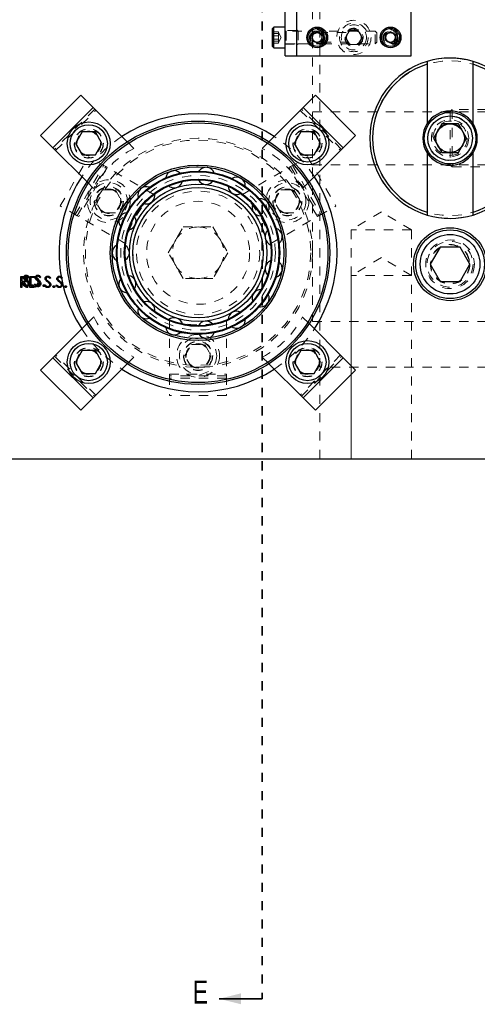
# Model space of a CAD drawing. Header units: inches. Extents: x 1802 to 2468, y -253 to -72.
# Tile 43 of 256: x 1822 to 1827, y -162 to -152. Entities that reach past the tile are written whole.
import ezdxf

# ---------------------------------------------------------------- set-up
doc = ezdxf.new("R2010")
doc.units = ezdxf.units.IN
doc.header["$LTSCALE"] = 0.5
doc.header["$MEASUREMENT"] = 0
doc.linetypes.add('HIDDEN', pattern=[0.225, 0.15, -0.075])
doc.linetypes.add('PHANTOM', pattern=[0.25, 0.125, -0.025, 0.025, -0.025, 0.025, -0.025])
for name, color, linetype in [('DIE-M-S3', 8, 'Continuous'), ('DSS-M-S', 53, 'Continuous'), ('DST-M-S', 53, 'Continuous'), ('MFT-M-S', 8, 'Continuous'), ('SID-M-P', 202, 'PHANTOM'), ('SVD-M-S', 8, 'Continuous'), ('SVF-M-S', 8, 'Continuous')]:
    doc.layers.add(name, color=color, linetype=linetype)
doc.styles.add('SLDTEXTSTYLE0', font='TXT', dxfattribs={"width": 0.595745})

msp = doc.modelspace()

# ---------------------------------------------------------------- linework, layer by layer
at = {"layer": 'DIE-M-S3', "linetype": 'Continuous', "lineweight": 25}
for p, q in [((1826.35987, -152.18534), (1826.35987, -152.2167)), ((1826.35987, -152.2167), (1826.35987, -152.86371)), ((1826.85987, -152.2167), (1826.85987, -152.18534)), ((1826.85987, -152.86371), (1826.85987, -152.2167)), ((1826.35987, -153.18402), (1826.35987, -153.83104)), ((1826.85987, -153.83104), (1826.85987, -153.18402)), ((1826.35987, -153.83104), (1826.35987, -153.86239)), ((1826.85987, -153.86239), (1826.85987, -153.83104))]:
    msp.add_line(p, q, dxfattribs=at)
at = {"layer": 'DIE-M-S3', "linetype": 'HIDDEN', "lineweight": 18}
msp.add_circle((1826.60987, -153.02387), 0.203, dxfattribs=at)
at = {"layer": 'DIE-M-S3', "linetype": 'Continuous', "lineweight": 25}
for radius, start, end in [(0.875, 73.39845, 106.60155), (0.875, 106.60155, 253.39845), (0.845, 107.208993, 252.791007), (0.875, 286.60155, 73.39845), (0.845, 287.208993, 72.791007), (0.2969, 32.64443, 147.35557), (0.2969, 147.35557, 212.64443), (0.2969, 327.35557, 32.64443), (0.2969, 212.64443, 327.35557), (0.875, 253.39845, 286.60155)]:
    msp.add_arc((1826.60987, -153.02387), radius, start, end, dxfattribs=at)
at = {"layer": 'DSS-M-S', "linetype": 'HIDDEN', "lineweight": 18}
for p, q in [((1825.10987, -138.02387), (1825.10987, -151.90691)), ((1825.18987, -138.02387), (1825.18987, -155.02387)), ((1825.10987, -151.94183), (1825.10987, -155.02387)), ((1822.73168, -152.70727), (1822.29327, -153.14568)), ((1822.30565, -153.15805), (1822.74405, -152.71965)), ((1824.97568, -152.71965), (1825.41409, -153.15805)), ((1825.42646, -153.14568), (1824.98806, -152.70727)), ((1827.60987, -152.73482), (1825.10987, -152.73482)), ((1823.15927, -153.13487), (1823.08652, -153.06212)), ((1824.63321, -153.06212), (1824.56046, -153.13487)), ((1825.10987, -153.31292), (1827.60987, -153.31292)), ((1822.64812, -153.50052), (1822.72087, -153.57327)), ((1824.99887, -153.57327), (1825.07162, -153.50052)), ((1825.85987, -153.82673), (1825.53177, -154.02387)), ((1826.18797, -154.02387), (1825.85987, -153.82673)), ((1826.18797, -154.02387), (1825.53177, -154.02387)), ((1825.53177, -154.02387), (1825.53177, -156.52387)), ((1826.18797, -156.52387), (1826.18797, -154.02387)), ((1823.0837, -154.71065), (1823.08906, -154.7108)), ((1822.72087, -154.97446), (1822.64812, -155.04721)), ((1825.07162, -155.04721), (1824.99887, -154.97446)), ((1827.60987, -155.02387), (1825.10987, -155.02387)), ((1825.18987, -155.52387), (1825.18987, -155.02387)), ((1822.74405, -155.82809), (1822.30565, -155.38968)), ((1825.41409, -155.38968), (1824.97568, -155.82809)), ((1822.29327, -155.40206), (1822.73168, -155.84046)), ((1823.08652, -155.48562), (1823.15927, -155.41287)), ((1824.56046, -155.41287), (1824.63321, -155.48562)), ((1824.98806, -155.84046), (1825.42646, -155.40206)), ((1827.60987, -155.52387), (1825.18987, -155.52387)), ((1825.18987, -156.52387), (1825.18987, -155.52387))]:
    msp.add_line(p, q, dxfattribs=at)
at = {"layer": 'DSS-M-S', "linetype": 'Continuous', "lineweight": 25}
for p, q in [((1822.57965, -152.55525), (1822.14125, -152.99365)), ((1822.71329, -152.68889), (1822.57965, -152.55525)), ((1825.14009, -152.55525), (1825.00644, -152.68889)), ((1825.57849, -152.99365), (1825.14009, -152.55525)), ((1822.71329, -152.68889), (1822.27489, -153.12729)), ((1823.08652, -153.06212), (1822.71329, -152.68889)), ((1825.00644, -152.68889), (1824.63321, -153.06212)), ((1825.44485, -153.12729), (1825.00644, -152.68889)), ((1822.14125, -152.99365), (1822.27489, -153.12729)), ((1822.59446, -152.95563), (1822.52229, -153.08063)), ((1822.73879, -152.95563), (1822.59446, -152.95563)), ((1822.81096, -153.08063), (1822.73879, -152.95563)), ((1824.98094, -152.95563), (1824.90877, -153.08063)), ((1825.12528, -152.95563), (1824.98094, -152.95563)), ((1825.19745, -153.08063), (1825.12528, -152.95563)), ((1825.44485, -153.12729), (1825.57849, -152.99365)), ((1822.27489, -153.12729), (1822.64812, -153.50052)), ((1822.52229, -153.08063), (1822.59446, -153.20563)), ((1822.73879, -153.20563), (1822.81096, -153.08063)), ((1824.90877, -153.08063), (1824.98094, -153.20563)), ((1825.07162, -153.50052), (1825.44485, -153.12729)), ((1825.12528, -153.20563), (1825.19745, -153.08063)), ((1822.59446, -153.20563), (1822.73879, -153.20563)), ((1824.98094, -153.20563), (1825.12528, -153.20563)), ((1821.94688, -154.61831), (1821.95702, -154.61223)), ((1822.01611, -154.5387), (1822.00638, -154.54608)), ((1822.07457, -154.61831), (1822.08472, -154.61223)), ((1822.1438, -154.5387), (1822.13407, -154.54608)), ((1822.64812, -155.04721), (1822.27489, -155.42044)), ((1825.44485, -155.42044), (1825.07162, -155.04721)), ((1822.59446, -155.34211), (1822.52229, -155.46711)), ((1822.73879, -155.34211), (1822.59446, -155.34211)), ((1822.81096, -155.46711), (1822.73879, -155.34211)), ((1824.98094, -155.34211), (1824.90877, -155.46711)), ((1825.12528, -155.34211), (1824.98094, -155.34211)), ((1825.19745, -155.46711), (1825.12528, -155.34211)), ((1822.27489, -155.42044), (1822.14125, -155.55409)), ((1822.27489, -155.42044), (1822.71329, -155.85885)), ((1822.52229, -155.46711), (1822.59446, -155.59211)), ((1822.71329, -155.85885), (1823.08652, -155.48562)), ((1822.73879, -155.59211), (1822.81096, -155.46711)), ((1824.63321, -155.48562), (1825.00644, -155.85885)), ((1824.90877, -155.46711), (1824.98094, -155.59211)), ((1825.00644, -155.85885), (1825.44485, -155.42044)), ((1825.12528, -155.59211), (1825.19745, -155.46711)), ((1825.57849, -155.55409), (1825.44485, -155.42044)), ((1822.14125, -155.55409), (1822.57965, -155.99249)), ((1822.59446, -155.59211), (1822.73879, -155.59211)), ((1824.98094, -155.59211), (1825.12528, -155.59211)), ((1825.14009, -155.99249), (1825.57849, -155.55409)), ((1822.57965, -155.99249), (1822.71329, -155.85885)), ((1825.00644, -155.85885), (1825.14009, -155.99249)), ((1810.10987, -156.52387), (1827.60987, -156.52387))]:
    msp.add_line(p, q, dxfattribs=at)
at = {"layer": 'DSS-M-S', "linetype": 'HIDDEN', "lineweight": 18}
for centre, radius in [((1825.55987, -151.92387), 0.0795), ((1826.60987, -153.02387), 0.15625), ((1822.66663, -153.08063), 0.1595), ((1822.66663, -153.08063), 0.15625), ((1822.66663, -153.08063), 0.13297), ((1822.66663, -153.08063), 0.1327), ((1822.66663, -153.08063), 0.13218), ((1822.66663, -153.08063), 0.1285), ((1823.85987, -154.27387), 1.25), ((1825.05311, -153.08063), 0.1595), ((1825.05311, -153.08063), 0.15625), ((1825.05311, -153.08063), 0.13297), ((1825.05311, -153.08063), 0.1327), ((1825.05311, -153.08063), 0.13218), ((1825.05311, -153.08063), 0.1285), ((1823.85987, -154.27387), 1.23), ((1823.85987, -154.27387), 0.9575), ((1823.85987, -154.27387), 0.88275), ((1823.85987, -154.27387), 0.80475), ((1826.60987, -154.39887), 0.2655), ((1826.60987, -154.39887), 0.21095), ((1822.66663, -155.46711), 0.1595), ((1822.66663, -155.46711), 0.15625), ((1822.66663, -155.46711), 0.13297), ((1822.66663, -155.46711), 0.1327), ((1822.66663, -155.46711), 0.13218), ((1822.66663, -155.46711), 0.1285), ((1825.05311, -155.46711), 0.1595), ((1825.05311, -155.46711), 0.15625), ((1825.05311, -155.46711), 0.13297), ((1825.05311, -155.46711), 0.1327), ((1825.05311, -155.46711), 0.13218), ((1825.05311, -155.46711), 0.1285)]:
    msp.add_circle(centre, radius, dxfattribs=at)
at = {"layer": 'DSS-M-S', "linetype": 'Continuous', "lineweight": 25}
for centre, radius in [((1823.85987, -154.27387), 1.4375), ((1822.66663, -153.08063), 0.23438), ((1823.85987, -154.27387), 1.4175), ((1822.66663, -153.08063), 0.20312), ((1825.05311, -153.08063), 0.23438), ((1825.05311, -153.08063), 0.20312), ((1823.85987, -154.27387), 0.9575), ((1823.85987, -154.27387), 0.9375), ((1823.85987, -154.27387), 0.89062), ((1823.85987, -154.27387), 0.88275), ((1823.85987, -154.27387), 0.80475), ((1823.85987, -154.27387), 0.79688), ((1826.60987, -154.39887), 0.3985), ((1822.66663, -155.46711), 0.23438), ((1822.66663, -155.46711), 0.20312), ((1825.05311, -155.46711), 0.23438), ((1825.05311, -155.46711), 0.20313)]:
    msp.add_circle(centre, radius, dxfattribs=at)
for centre, radius, start, end in [((1823.85987, -154.27387), 1.5165, 56.795435, 123.204565), ((1823.94806, -153.43474), 0.09375, 21.558851, 146.690525), ((1823.85987, -154.27387), 1.5165, 146.795435, 180), ((1823.59914, -153.47141), 0.09375, 45.544053, 170.694737), ((1824.28174, -153.54316), 0.09375, 357.570897, 122.687837), ((1823.85987, -154.27387), 1.5165, 326.795435, 33.204565), ((1823.29529, -153.64684), 0.09375, 69.526167, 194.700135), ((1823.59914, -153.47141), 0.09375, 230.805435, 270), ((1823.59914, -153.47141), 0.09375, 270, 344.933776), ((1823.94806, -153.43474), 0.09375, 206.817115, 270), ((1823.94806, -153.43474), 0.09375, 270, 320.942923), ((1824.28174, -153.54316), 0.09375, 182.825525, 270), ((1823.29529, -153.64684), 0.09375, 270, 8.926437), ((1824.28174, -153.54316), 0.09375, 270, 296.954217), ((1823.29529, -153.64684), 0.09375, 255.376627, 270), ((1824.54248, -153.77792), 0.09375, 158.830977, 270), ((1824.54248, -153.77792), 0.09375, 333.580532, 98.687012), ((1823.08906, -153.93068), 0.09375, 93.706535, 218.706378), ((1823.08906, -153.93068), 0.09375, 278.793331, 32.920565), ((1824.68518, -154.09844), 0.09375, 134.833789, 248.877234), ((1824.68518, -154.09844), 0.09375, 309.588093, 74.688681), ((1823.01612, -154.27387), 0.09375, 117.685543, 242.713125), ((1823.01612, -154.27387), 0.09375, 302.799758, 56.915818), ((1823.85987, -154.27387), 1.5165, 180, 213.204565), ((1824.68518, -154.44929), 0.09375, 110.834278, 224.885317), ((1824.68518, -154.44929), 0.09375, 285.593922, 50.68904), ((1823.08906, -154.61705), 0.09375, 326.806471, 80.911854), ((1823.08906, -154.61705), 0.09375, 141.667962, 266.720387), ((1824.54248, -154.76981), 0.09375, 86.832764, 200.891783), ((1824.54248, -154.76981), 0.09375, 270, 26.696922), ((1823.29529, -154.9009), 0.09375, 350.813139, 104.908331), ((1823.29529, -154.9009), 0.09375, 165.653451, 270), ((1824.28174, -155.00458), 0.09375, 62.829569, 176.896974), ((1824.54248, -154.76981), 0.09375, 261.608784, 270), ((1823.29529, -154.9009), 0.09375, 270, 290.739792), ((1823.59914, -155.07632), 0.09375, 14.81943, 128.904905), ((1823.94806, -155.113), 0.09375, 38.825016, 152.901234), ((1824.28174, -155.00458), 0.09375, 270, 2.708045), ((1823.59914, -155.07632), 0.09375, 189.641668, 270), ((1823.59914, -155.07632), 0.09375, 270, 314.732632), ((1823.94806, -155.113), 0.09375, 213.632271, 270), ((1823.94806, -155.113), 0.09375, 270, 338.722177), ((1824.28174, -155.00458), 0.09375, 237.624916, 270), ((1823.85987, -154.27387), 1.5165, 236.795435, 303.204565)]:
    msp.add_arc(centre, radius, start, end, dxfattribs=at)
at = {"layer": 'DSS-M-S', "linetype": 'HIDDEN', "lineweight": 18}
for centre, radius, start, end in [((1823.85987, -154.27387), 1.5165, 123.204565, 146.795435), ((1823.85987, -154.27387), 1.5165, 33.204565, 56.795435), ((1823.63536, -154.04936), 1.031, 117.501613, 152.498387), ((1824.08437, -154.04936), 1.031, 27.501613, 62.498387), ((1823.63536, -154.49837), 1.031, 207.501613, 242.498387), ((1824.08437, -154.49837), 1.031, 297.501613, 332.498387), ((1823.85987, -154.27387), 1.5165, 213.204565, 236.795435), ((1823.85987, -154.27387), 1.5165, 303.204565, 326.795435)]:
    msp.add_arc(centre, radius, start, end, dxfattribs=at)
at = {"layer": 'DSS-M-S', "linetype": 'Continuous', "lineweight": 25}
for points, knots in [([(1821.95457, -154.54639), (1821.95509, -154.54213), (1821.95613, -154.53361), (1821.96433, -154.52436), (1821.97413, -154.51924), (1821.9808, -154.51867), (1821.98414, -154.51838)], [0, 0, 0, 0, 0.279552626, 0.558798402, 0.779377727, 1, 1, 1, 1]), ([(1821.98294, -154.53069), (1821.9805, -154.53088), (1821.97563, -154.53125), (1821.96977, -154.53499), (1821.96593, -154.54013), (1821.96554, -154.54397), (1821.96534, -154.54588)], [0, 0, 0, 0, 0.28027427, 0.55993139, 0.77992008, 1, 1, 1, 1]), ([(1822.00638, -154.54608), (1822.00298, -154.54173), (1821.99826, -154.53567), (1821.98938, -154.53118), (1821.98508, -154.53085), (1821.98294, -154.53069)], [0, 0, 0, 0, 0.559818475, 0.779847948, 1, 1, 1, 1]), ([(1821.98414, -154.51838), (1821.98783, -154.51874), (1821.99522, -154.51947), (1822.00679, -154.52653), (1822.01257, -154.53408), (1822.01611, -154.5387)], [0, 0, 0, 0, 0.27974992, 0.55950117, 1, 1, 1, 1]), ([(1822.08226, -154.54639), (1822.08278, -154.54213), (1822.08382, -154.53361), (1822.09202, -154.52436), (1822.10182, -154.51924), (1822.10849, -154.51867), (1822.11183, -154.51838)], [0, 0, 0, 0, 0.27955263, 0.5587984, 0.77937773, 1, 1, 1, 1]), ([(1822.11063, -154.53069), (1822.10819, -154.53088), (1822.10333, -154.53125), (1822.09747, -154.53499), (1822.09362, -154.54013), (1822.09323, -154.54397), (1822.09303, -154.54588)], [0, 0, 0, 0, 0.28027427, 0.55993139, 0.77992008, 1, 1, 1, 1]), ([(1822.13407, -154.54608), (1822.13068, -154.54173), (1822.12595, -154.53567), (1822.11707, -154.53118), (1822.11278, -154.53085), (1822.11063, -154.53069)], [0, 0, 0, 0, 0.559818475, 0.779847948, 1, 1, 1, 1]), ([(1822.11183, -154.51838), (1822.11553, -154.51874), (1822.12292, -154.51947), (1822.13448, -154.52653), (1822.14027, -154.53408), (1822.1438, -154.5387)], [0, 0, 0, 0, 0.27974992, 0.55950117, 1, 1, 1, 1]), ([(1821.98337, -154.64454), (1821.97893, -154.64409), (1821.97005, -154.6432), (1821.95638, -154.63416), (1821.95048, -154.62432), (1821.94688, -154.61831)], [0, 0, 0, 0, 0.27987982, 0.55966578, 1, 1, 1, 1]), ([(1821.96128, -154.56466), (1821.95916, -154.56154), (1821.95539, -154.55598), (1821.95482, -154.54932), (1821.95457, -154.54639)], [0, 0, 0, 0, 0.55984046, 1, 1, 1, 1]), ([(1821.95702, -154.61223), (1821.96059, -154.61771), (1821.96556, -154.62535), (1821.97573, -154.63143), (1821.98082, -154.63196), (1821.98337, -154.63223)], [0, 0, 0, 0, 0.55932064, 0.77978172, 1, 1, 1, 1]), ([(1821.98094, -154.58098), (1821.97703, -154.57821), (1821.97005, -154.57328), (1821.96396, -154.56729), (1821.96128, -154.56466)], [0, 0, 0, 0, 0.56041269, 1, 1, 1, 1]), ([(1821.96534, -154.54588), (1821.96548, -154.54756), (1821.96576, -154.55091), (1821.96836, -154.55643), (1821.9714, -154.55951), (1821.97325, -154.56139)], [0, 0, 0, 0, 0.2799464, 0.55977409, 1, 1, 1, 1]), ([(1821.97325, -154.56139), (1821.97621, -154.56369), (1821.9815, -154.56779), (1821.98697, -154.57164), (1821.98938, -154.57334)], [0, 0, 0, 0, 0.55990578, 1, 1, 1, 1]), ([(1822.00258, -154.60011), (1821.99888, -154.59616), (1821.99227, -154.58909), (1821.98441, -154.58346), (1821.98094, -154.58098)], [0, 0, 0, 0, 0.55949578, 1, 1, 1, 1]), ([(1821.98337, -154.63223), (1821.9866, -154.63191), (1821.99304, -154.63126), (1822.00092, -154.62641), (1822.00593, -154.6195), (1822.00656, -154.61443), (1822.00688, -154.61189)], [0, 0, 0, 0, 0.28027638, 0.56014777, 0.78015314, 1, 1, 1, 1]), ([(1822.01765, -154.61206), (1822.01698, -154.61697), (1822.01564, -154.6268), (1822.00604, -154.63725), (1821.99496, -154.6436), (1821.98723, -154.64423), (1821.98337, -154.64454)], [0, 0, 0, 0, 0.27918292, 0.55908506, 0.77944604, 1, 1, 1, 1]), ([(1821.98938, -154.57334), (1821.9969, -154.57891), (1822.00738, -154.58667), (1822.0163, -154.60111), (1822.0172, -154.60841), (1822.01765, -154.61206)], [0, 0, 0, 0, 0.5601154, 0.78028375, 1, 1, 1, 1]), ([(1822.00688, -154.61189), (1822.00658, -154.6095), (1822.00606, -154.60523), (1822.00364, -154.60168), (1822.00258, -154.60011)], [0, 0, 0, 0, 0.55899022, 1, 1, 1, 1]), ([(1822.04073, -154.633), (1822.0409, -154.63152), (1822.04125, -154.62857), (1822.04397, -154.62531), (1822.04725, -154.6233), (1822.04957, -154.6231), (1822.05073, -154.623)], [0, 0, 0, 0, 0.279576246, 0.559283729, 0.779552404, 1, 1, 1, 1]), ([(1822.05073, -154.643), (1822.04925, -154.64282), (1822.04631, -154.64245), (1822.04306, -154.63974), (1822.04105, -154.63647), (1822.04083, -154.63416), (1822.04073, -154.633)], [0, 0, 0, 0, 0.27958116, 0.55914317, 0.77957542, 1, 1, 1, 1]), ([(1822.05073, -154.623), (1822.05221, -154.62317), (1822.05516, -154.6235), (1822.0584, -154.62625), (1822.06045, -154.62951), (1822.06063, -154.63184), (1822.06073, -154.633)], [0, 0, 0, 0, 0.27960164, 0.55921202, 0.77947519, 1, 1, 1, 1]), ([(1822.06073, -154.633), (1822.06055, -154.63447), (1822.0602, -154.63742), (1822.05747, -154.64067), (1822.0542, -154.64269), (1822.05188, -154.64289), (1822.05073, -154.643)], [0, 0, 0, 0, 0.27946914, 0.55935777, 0.77967393, 1, 1, 1, 1]), ([(1822.11106, -154.64454), (1822.10662, -154.64409), (1822.09774, -154.6432), (1822.08407, -154.63416), (1822.07818, -154.62432), (1822.07457, -154.61831)], [0, 0, 0, 0, 0.27987982, 0.55966578, 1, 1, 1, 1]), ([(1822.08897, -154.56466), (1822.08686, -154.56154), (1822.08308, -154.55598), (1822.08251, -154.54932), (1822.08226, -154.54639)], [0, 0, 0, 0, 0.55984046, 1, 1, 1, 1]), ([(1822.08472, -154.61223), (1822.08828, -154.61771), (1822.09325, -154.62535), (1822.10342, -154.63143), (1822.10852, -154.63196), (1822.11106, -154.63223)], [0, 0, 0, 0, 0.55932064, 0.77978172, 1, 1, 1, 1]), ([(1822.10863, -154.58098), (1822.10472, -154.57821), (1822.09774, -154.57328), (1822.09165, -154.56729), (1822.08897, -154.56466)], [0, 0, 0, 0, 0.56041269, 1, 1, 1, 1]), ([(1822.09303, -154.54588), (1822.09317, -154.54756), (1822.09346, -154.55091), (1822.09605, -154.55643), (1822.09909, -154.55951), (1822.10094, -154.56139)], [0, 0, 0, 0, 0.2799464, 0.55977409, 1, 1, 1, 1]), ([(1822.10094, -154.56139), (1822.1039, -154.56369), (1822.10919, -154.56779), (1822.11466, -154.57164), (1822.11707, -154.57334)], [0, 0, 0, 0, 0.55990578, 1, 1, 1, 1]), ([(1822.13027, -154.60011), (1822.12657, -154.59616), (1822.11996, -154.58909), (1822.1121, -154.58346), (1822.10863, -154.58098)], [0, 0, 0, 0, 0.55949578, 1, 1, 1, 1]), ([(1822.11106, -154.63223), (1822.11429, -154.63191), (1822.12074, -154.63126), (1822.12862, -154.62641), (1822.13362, -154.6195), (1822.13426, -154.61443), (1822.13457, -154.61189)], [0, 0, 0, 0, 0.28027638, 0.56014777, 0.78015314, 1, 1, 1, 1]), ([(1822.14534, -154.61206), (1822.14467, -154.61697), (1822.14333, -154.6268), (1822.13373, -154.63725), (1822.12265, -154.6436), (1822.11493, -154.64423), (1822.11106, -154.64454)], [0, 0, 0, 0, 0.27918292, 0.55908506, 0.77944604, 1, 1, 1, 1]), ([(1822.11707, -154.57334), (1822.12459, -154.57891), (1822.13507, -154.58667), (1822.14399, -154.60111), (1822.14489, -154.60841), (1822.14534, -154.61206)], [0, 0, 0, 0, 0.5601154, 0.78028375, 1, 1, 1, 1]), ([(1822.13457, -154.61189), (1822.13428, -154.6095), (1822.13375, -154.60523), (1822.13133, -154.60168), (1822.13027, -154.60011)], [0, 0, 0, 0, 0.558990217, 1, 1, 1, 1]), ([(1822.16842, -154.633), (1822.16859, -154.63152), (1822.16894, -154.62857), (1822.17166, -154.62531), (1822.17494, -154.6233), (1822.17726, -154.6231), (1822.17842, -154.623)], [0, 0, 0, 0, 0.27957625, 0.55928373, 0.7795524, 1, 1, 1, 1]), ([(1822.17842, -154.643), (1822.17695, -154.64282), (1822.174, -154.64245), (1822.17075, -154.63974), (1822.16874, -154.63647), (1822.16853, -154.63416), (1822.16842, -154.633)], [0, 0, 0, 0, 0.27958116, 0.55914317, 0.77957542, 1, 1, 1, 1]), ([(1822.17842, -154.623), (1822.1799, -154.62317), (1822.18286, -154.6235), (1822.18609, -154.62625), (1822.18814, -154.62951), (1822.18833, -154.63184), (1822.18842, -154.633)], [0, 0, 0, 0, 0.27960164, 0.55921202, 0.77947519, 1, 1, 1, 1]), ([(1822.18842, -154.633), (1822.18824, -154.63447), (1822.1879, -154.63742), (1822.18516, -154.64067), (1822.18189, -154.64269), (1822.17958, -154.64289), (1822.17842, -154.643)], [0, 0, 0, 0, 0.27946914, 0.55935777, 0.77967393, 1, 1, 1, 1])]:
    msp.add_open_spline(points, degree=3, knots=knots, dxfattribs=at)
at = {"layer": 'DST-M-S', "linetype": 'HIDDEN', "lineweight": 18}
for p, q in [((1822.3556, -153.76334), (1822.6656, -153.2264)), ((1822.8518, -153.3339), (1822.6656, -153.2264)), ((1824.86794, -153.3339), (1825.05414, -153.2264)), ((1825.05414, -153.2264), (1825.36414, -153.76334)), ((1822.51928, -153.85784), (1822.82928, -153.3209)), ((1822.5418, -153.87084), (1822.8518, -153.3339)), ((1822.86695, -153.34265), (1822.55695, -153.87959)), ((1822.8518, -153.3339), (1822.86695, -153.34265)), ((1823.37549, -153.63625), (1822.86695, -153.34265)), ((1824.34425, -153.63625), (1824.85279, -153.34265)), ((1824.85279, -153.34265), (1824.86794, -153.3339)), ((1825.16279, -153.87959), (1824.85279, -153.34265)), ((1824.86794, -153.3339), (1825.17794, -153.87084)), ((1824.89046, -153.3209), (1825.20046, -153.85784)), ((1822.74125, -153.71137), (1822.81342, -153.58637)), ((1822.81342, -153.58637), (1822.95776, -153.58637)), ((1822.95776, -153.58637), (1823.02993, -153.71137)), ((1824.68981, -153.71137), (1824.76198, -153.58637)), ((1824.76198, -153.58637), (1824.90632, -153.58637)), ((1824.90632, -153.58637), (1824.97848, -153.71137)), ((1822.5418, -153.87084), (1822.3556, -153.76334)), ((1822.81342, -153.83637), (1822.74125, -153.71137)), ((1823.02993, -153.71137), (1822.95776, -153.83637)), ((1824.76198, -153.83637), (1824.68981, -153.71137)), ((1824.97848, -153.71137), (1824.90632, -153.83637)), ((1825.17794, -153.87084), (1825.36414, -153.76334)), ((1822.55695, -153.87959), (1822.5418, -153.87084)), ((1823.06549, -154.17319), (1822.55695, -153.87959)), ((1822.95776, -153.83637), (1822.81342, -153.83637)), ((1824.65425, -154.17319), (1825.16279, -153.87959)), ((1824.90632, -153.83637), (1824.76198, -153.83637)), ((1825.17794, -153.87084), (1825.16279, -153.87959)), ((1823.53511, -154.27387), (1823.69749, -153.99262)), ((1823.69749, -153.99262), (1824.02225, -153.99262)), ((1824.02225, -153.99262), (1824.18463, -154.27387)), ((1823.69749, -154.55512), (1823.53511, -154.27387)), ((1824.18463, -154.27387), (1824.02225, -154.55512)), ((1825.85987, -154.32673), (1825.53177, -154.52387)), ((1826.18797, -154.52387), (1825.85987, -154.32673)), ((1826.18797, -154.52387), (1825.53177, -154.52387)), ((1825.53177, -154.52387), (1825.53177, -156.52387)), ((1826.18797, -156.52387), (1826.18797, -154.52387)), ((1824.02225, -154.55512), (1823.69749, -154.55512)), ((1823.54987, -155.01216), (1823.54987, -155.59937)), ((1824.16987, -155.01216), (1824.16987, -155.59937)), ((1823.71553, -155.39887), (1823.7877, -155.27387)), ((1823.7877, -155.27387), (1823.93204, -155.27387)), ((1823.93204, -155.27387), (1824.00421, -155.39887)), ((1823.7877, -155.52387), (1823.71553, -155.39887)), ((1824.00421, -155.39887), (1823.93204, -155.52387)), ((1823.54987, -155.59937), (1824.16987, -155.59937)), ((1823.54987, -155.61687), (1823.54987, -155.59937)), ((1823.93204, -155.52387), (1823.7877, -155.52387)), ((1824.16987, -155.59937), (1824.16987, -155.61687)), ((1823.54987, -155.61687), (1823.54987, -155.83187)), ((1824.16987, -155.61687), (1823.54987, -155.61687)), ((1824.16987, -155.64287), (1823.54987, -155.64287)), ((1824.16987, -155.61687), (1824.16987, -155.83187)), ((1824.16987, -155.83187), (1823.54987, -155.83187))]:
    msp.add_line(p, q, dxfattribs=at)
at = {"layer": 'DST-M-S', "linetype": 'Continuous', "lineweight": 25}
for p, q in [((1821.92416, -154.53159), (1821.94817, -154.53159)), ((1821.92416, -154.65159), (1821.92416, -154.53159)), ((1822.0257, -154.53159), (1822.04993, -154.53159)), ((1822.0257, -154.65159), (1822.0257, -154.53159)), ((1821.93493, -154.5439), (1821.93493, -154.5839)), ((1821.95743, -154.5439), (1821.93493, -154.5439)), ((1821.93493, -154.5839), (1821.9569, -154.58407)), ((1821.93493, -154.59621), (1821.93493, -154.65159)), ((1821.94368, -154.59621), (1821.93493, -154.59621)), ((1821.98777, -154.65159), (1821.94368, -154.59621)), ((1821.957, -154.59621), (1822.00108, -154.65159)), ((1822.0449, -154.5439), (1822.03647, -154.5439)), ((1822.03647, -154.5439), (1822.03647, -154.63928)), ((1822.03647, -154.63928), (1822.05024, -154.63928)), ((1822.18262, -154.62844), (1822.19277, -154.62236)), ((1822.25185, -154.54883), (1822.24212, -154.55621)), ((1822.31031, -154.62844), (1822.32046, -154.62236)), ((1822.37954, -154.54883), (1822.36981, -154.55621)), ((1821.93493, -154.65159), (1821.92416, -154.65159)), ((1822.00108, -154.65159), (1821.98777, -154.65159)), ((1822.06289, -154.65159), (1822.0257, -154.65159)), ((1819.62987, -156.52387), (1827.60987, -156.52387))]:
    msp.add_line(p, q, dxfattribs=at)
for centre, radius in [((1826.60987, -153.02387), 0.15625), ((1823.85987, -154.27387), 0.75), ((1823.85987, -154.27387), 0.71063)]:
    msp.add_circle(centre, radius, dxfattribs=at)
at = {"layer": 'DST-M-S', "linetype": 'HIDDEN', "lineweight": 18}
for centre, radius in [((1823.85987, -154.27387), 0.9375), ((1823.85987, -154.27387), 0.84375), ((1822.88559, -153.71137), 0.23438), ((1822.88559, -153.71137), 0.20313), ((1822.88559, -153.71137), 0.1595), ((1822.88559, -153.71137), 0.15625), ((1823.85987, -154.27387), 0.7494), ((1823.85987, -154.27387), 0.71165), ((1824.83415, -153.71137), 0.23438), ((1824.83415, -153.71137), 0.20313), ((1824.83415, -153.71137), 0.1595), ((1824.83415, -153.71137), 0.15625), ((1822.88559, -153.71137), 0.13297), ((1822.88559, -153.71137), 0.1327), ((1822.88559, -153.71137), 0.13218), ((1822.88559, -153.71137), 0.1285), ((1823.85987, -154.27387), 0.67288), ((1824.83415, -153.71137), 0.13297), ((1824.83415, -153.71137), 0.1327), ((1824.83415, -153.71137), 0.13218), ((1824.83415, -153.71137), 0.1285), ((1823.85987, -154.27387), 0.5625), ((1823.85987, -155.39887), 0.23438), ((1823.85987, -155.39887), 0.20313), ((1823.85987, -155.39887), 0.1595), ((1823.85987, -155.39887), 0.15625), ((1823.85987, -155.39887), 0.13297), ((1823.85987, -155.39887), 0.1327), ((1823.85987, -155.39887), 0.13218), ((1823.85987, -155.39887), 0.1285)]:
    msp.add_circle(centre, radius, dxfattribs=at)
for centre, radius, start, end in [((1824.07204, -154.39637), 1.031, 132.501613, 167.498387), ((1823.64769, -154.39637), 1.031, 12.501613, 47.498387), ((1823.85987, -154.27387), 0.28125, 90, 150), ((1823.85987, -154.27387), 0.28125, 30, 90), ((1823.85987, -154.27387), 0.28125, 150, 210), ((1823.85987, -154.27387), 0.28125, 330, 30), ((1823.85987, -154.27387), 0.28125, 210, 270), ((1823.85987, -154.27387), 0.28125, 270, 330), ((1823.85987, -154.02887), 1.031, 252.501613, 287.498387)]:
    msp.add_arc(centre, radius, start, end, dxfattribs=at)
at = {"layer": 'DST-M-S', "linetype": 'Continuous', "lineweight": 25}
for points, knots in [([(1821.94817, -154.53159), (1821.95327, -154.53157), (1821.96237, -154.53155), (1821.97139, -154.53271), (1821.97536, -154.53323)], [0, 0, 0, 0, 0.56023967, 1, 1, 1, 1]), ([(1822.04993, -154.53159), (1822.05714, -154.5316), (1822.07001, -154.53161), (1822.08251, -154.5346), (1822.08801, -154.53592)], [0, 0, 0, 0, 0.56044468, 1, 1, 1, 1]), ([(1822.19031, -154.55652), (1822.19083, -154.55226), (1822.19187, -154.54374), (1822.20007, -154.53449), (1822.20987, -154.52937), (1822.21654, -154.5288), (1822.21988, -154.52851)], [0, 0, 0, 0, 0.27955263, 0.5587984, 0.77937773, 1, 1, 1, 1]), ([(1822.21988, -154.52851), (1822.22358, -154.52888), (1822.23096, -154.5296), (1822.24253, -154.53666), (1822.24831, -154.54421), (1822.25185, -154.54883)], [0, 0, 0, 0, 0.27974992, 0.55950117, 1, 1, 1, 1]), ([(1822.31801, -154.55652), (1822.31853, -154.55226), (1822.31956, -154.54374), (1822.32776, -154.53449), (1822.33756, -154.52937), (1822.34423, -154.5288), (1822.34757, -154.52851)], [0, 0, 0, 0, 0.27955263, 0.5587984, 0.77937773, 1, 1, 1, 1]), ([(1822.34757, -154.52851), (1822.35127, -154.52888), (1822.35866, -154.5296), (1822.37022, -154.53666), (1822.37601, -154.54421), (1822.37954, -154.54883)], [0, 0, 0, 0, 0.27974992, 0.55950117, 1, 1, 1, 1]), ([(1821.9569, -154.58407), (1821.96427, -154.58404), (1821.97349, -154.58402), (1821.98259, -154.57816), (1821.98736, -154.57264), (1821.98821, -154.56724), (1821.98877, -154.56366)], [0, 0, 0, 0, 0.49982713, 0.62549782, 0.75120789, 1, 1, 1, 1]), ([(1821.99954, -154.56368), (1821.99923, -154.56748), (1821.9986, -154.57506), (1821.99267, -154.58514), (1821.97914, -154.59523), (1821.96613, -154.5958), (1821.957, -154.59621)], [0, 0, 0, 0, 0.18712025, 0.37397889, 0.56091118, 1, 1, 1, 1]), ([(1821.98877, -154.56366), (1821.98865, -154.5619), (1821.98839, -154.55839), (1821.986, -154.55359), (1821.98262, -154.54953), (1821.97372, -154.54366), (1821.96467, -154.54379), (1821.95743, -154.5439)], [0, 0, 0, 0, 0.12530739, 0.25061699, 0.37595425, 0.50128061, 1, 1, 1, 1]), ([(1821.97536, -154.53323), (1821.97913, -154.53447), (1821.98665, -154.53697), (1821.99458, -154.54506), (1821.99895, -154.55437), (1821.99935, -154.56058), (1821.99954, -154.56368)], [0, 0, 0, 0, 0.27979715, 0.55949981, 0.77962646, 1, 1, 1, 1]), ([(1822.08178, -154.54726), (1822.07495, -154.54606), (1822.06275, -154.54391), (1822.05036, -154.5439), (1822.0449, -154.5439)], [0, 0, 0, 0, 0.55954211, 1, 1, 1, 1]), ([(1822.05024, -154.63928), (1822.05671, -154.6393), (1822.06824, -154.63933), (1822.07957, -154.63718), (1822.08454, -154.63623)], [0, 0, 0, 0, 0.56042624, 1, 1, 1, 1]), ([(1822.12416, -154.59311), (1822.12328, -154.60212), (1822.12153, -154.6201), (1822.10599, -154.64157), (1822.08414, -154.65095), (1822.06999, -154.65138), (1822.06289, -154.65159)], [0, 0, 0, 0, 0.28012401, 0.55924782, 0.77883651, 1, 1, 1, 1]), ([(1822.11339, -154.59308), (1822.113, -154.58747), (1822.11223, -154.57624), (1822.10478, -154.56211), (1822.09418, -154.552), (1822.08591, -154.54884), (1822.08178, -154.54726)], [0, 0, 0, 0, 0.28017838, 0.55976463, 0.7797967, 1, 1, 1, 1]), ([(1822.08454, -154.63623), (1822.08933, -154.63413), (1822.09892, -154.62993), (1822.111, -154.61477), (1822.11248, -154.6013), (1822.11339, -154.59308)], [0, 0, 0, 0, 0.28053638, 0.56101509, 1, 1, 1, 1]), ([(1822.08801, -154.53592), (1822.09411, -154.53888), (1822.10633, -154.5448), (1822.12118, -154.56503), (1822.12303, -154.58246), (1822.12416, -154.59311)], [0, 0, 0, 0, 0.28026406, 0.56071475, 1, 1, 1, 1]), ([(1822.21911, -154.65467), (1822.21467, -154.65422), (1822.20579, -154.65333), (1822.19212, -154.64429), (1822.18622, -154.63446), (1822.18262, -154.62844)], [0, 0, 0, 0, 0.27987982, 0.55966578, 1, 1, 1, 1]), ([(1822.19702, -154.57479), (1822.19491, -154.57168), (1822.19113, -154.56612), (1822.19056, -154.55945), (1822.19031, -154.55652)], [0, 0, 0, 0, 0.55984046, 1, 1, 1, 1]), ([(1822.19277, -154.62236), (1822.19633, -154.62784), (1822.2013, -154.63548), (1822.21147, -154.64157), (1822.21657, -154.6421), (1822.21911, -154.64236)], [0, 0, 0, 0, 0.55932064, 0.77978172, 1, 1, 1, 1]), ([(1822.21668, -154.59111), (1822.21277, -154.58835), (1822.20579, -154.58341), (1822.1997, -154.57742), (1822.19702, -154.57479)], [0, 0, 0, 0, 0.56041269, 1, 1, 1, 1]), ([(1822.21868, -154.54082), (1822.21624, -154.54101), (1822.21137, -154.54138), (1822.20552, -154.54512), (1822.20167, -154.55027), (1822.20128, -154.5541), (1822.20108, -154.55601)], [0, 0, 0, 0, 0.28027427, 0.55993139, 0.77992008, 1, 1, 1, 1]), ([(1822.20108, -154.55601), (1822.20122, -154.55769), (1822.2015, -154.56104), (1822.2041, -154.56656), (1822.20714, -154.56964), (1822.20899, -154.57152)], [0, 0, 0, 0, 0.2799464, 0.55977409, 1, 1, 1, 1]), ([(1822.20899, -154.57152), (1822.21195, -154.57382), (1822.21724, -154.57792), (1822.22271, -154.58177), (1822.22512, -154.58347)], [0, 0, 0, 0, 0.55990578, 1, 1, 1, 1]), ([(1822.23832, -154.61025), (1822.23462, -154.60629), (1822.22801, -154.59922), (1822.22015, -154.59359), (1822.21668, -154.59111)], [0, 0, 0, 0, 0.559495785, 1, 1, 1, 1]), ([(1822.24212, -154.55621), (1822.23872, -154.55186), (1822.234, -154.5458), (1822.22512, -154.54131), (1822.22083, -154.54099), (1822.21868, -154.54082)], [0, 0, 0, 0, 0.55981847, 0.77984795, 1, 1, 1, 1]), ([(1822.21911, -154.64236), (1822.22234, -154.64204), (1822.22878, -154.64139), (1822.23667, -154.63654), (1822.24167, -154.62963), (1822.2423, -154.62456), (1822.24262, -154.62202)], [0, 0, 0, 0, 0.28027638, 0.56014777, 0.78015314, 1, 1, 1, 1]), ([(1822.25339, -154.62219), (1822.25272, -154.6271), (1822.25138, -154.63693), (1822.24178, -154.64739), (1822.2307, -154.65373), (1822.22298, -154.65436), (1822.21911, -154.65467)], [0, 0, 0, 0, 0.27918292, 0.55908506, 0.77944604, 1, 1, 1, 1]), ([(1822.22512, -154.58347), (1822.23264, -154.58904), (1822.24312, -154.5968), (1822.25204, -154.61124), (1822.25294, -154.61854), (1822.25339, -154.62219)], [0, 0, 0, 0, 0.5601154, 0.78028375, 1, 1, 1, 1]), ([(1822.24262, -154.62202), (1822.24233, -154.61963), (1822.2418, -154.61536), (1822.23938, -154.61181), (1822.23832, -154.61025)], [0, 0, 0, 0, 0.55899022, 1, 1, 1, 1]), ([(1822.27647, -154.64313), (1822.27664, -154.64166), (1822.27699, -154.63871), (1822.27971, -154.63544), (1822.28299, -154.63343), (1822.28531, -154.63323), (1822.28647, -154.63313)], [0, 0, 0, 0, 0.27957625, 0.55928373, 0.7795524, 1, 1, 1, 1]), ([(1822.28647, -154.63313), (1822.28795, -154.6333), (1822.2909, -154.63363), (1822.29414, -154.63639), (1822.29619, -154.63964), (1822.29638, -154.64197), (1822.29647, -154.64313)], [0, 0, 0, 0, 0.27960164, 0.55921202, 0.77947519, 1, 1, 1, 1]), ([(1822.3468, -154.65467), (1822.34236, -154.65422), (1822.33349, -154.65333), (1822.31981, -154.64429), (1822.31392, -154.63446), (1822.31031, -154.62844)], [0, 0, 0, 0, 0.27987982, 0.55966578, 1, 1, 1, 1]), ([(1822.32471, -154.57479), (1822.3226, -154.57168), (1822.31882, -154.56612), (1822.31825, -154.55945), (1822.31801, -154.55652)], [0, 0, 0, 0, 0.55984046, 1, 1, 1, 1]), ([(1822.32046, -154.62236), (1822.32402, -154.62784), (1822.329, -154.63548), (1822.33916, -154.64157), (1822.34426, -154.6421), (1822.3468, -154.64236)], [0, 0, 0, 0, 0.55932064, 0.77978172, 1, 1, 1, 1]), ([(1822.34438, -154.59111), (1822.34046, -154.58835), (1822.33348, -154.58341), (1822.32739, -154.57742), (1822.32471, -154.57479)], [0, 0, 0, 0, 0.56041269, 1, 1, 1, 1]), ([(1822.34637, -154.54082), (1822.34393, -154.54101), (1822.33907, -154.54138), (1822.33321, -154.54512), (1822.32936, -154.55027), (1822.32897, -154.5541), (1822.32877, -154.55601)], [0, 0, 0, 0, 0.28027427, 0.55993139, 0.77992008, 1, 1, 1, 1]), ([(1822.32877, -154.55601), (1822.32892, -154.55769), (1822.3292, -154.56104), (1822.3318, -154.56656), (1822.33483, -154.56964), (1822.33668, -154.57152)], [0, 0, 0, 0, 0.2799464, 0.55977409, 1, 1, 1, 1]), ([(1822.33668, -154.57152), (1822.33964, -154.57382), (1822.34493, -154.57792), (1822.3504, -154.58177), (1822.35281, -154.58347)], [0, 0, 0, 0, 0.55990578, 1, 1, 1, 1]), ([(1822.36601, -154.61025), (1822.36231, -154.60629), (1822.3557, -154.59922), (1822.34784, -154.59359), (1822.34438, -154.59111)], [0, 0, 0, 0, 0.559495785, 1, 1, 1, 1]), ([(1822.36981, -154.55621), (1822.36642, -154.55186), (1822.36169, -154.5458), (1822.35281, -154.54131), (1822.34852, -154.54099), (1822.34637, -154.54082)], [0, 0, 0, 0, 0.55981847, 0.77984795, 1, 1, 1, 1]), ([(1822.3468, -154.64236), (1822.35003, -154.64204), (1822.35648, -154.64139), (1822.36436, -154.63654), (1822.36936, -154.62963), (1822.37, -154.62456), (1822.37031, -154.62202)], [0, 0, 0, 0, 0.28027638, 0.56014777, 0.78015314, 1, 1, 1, 1]), ([(1822.38108, -154.62219), (1822.38041, -154.6271), (1822.37907, -154.63693), (1822.36948, -154.64739), (1822.35839, -154.65373), (1822.35067, -154.65436), (1822.3468, -154.65467)], [0, 0, 0, 0, 0.279182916, 0.559085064, 0.779446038, 1, 1, 1, 1]), ([(1822.35281, -154.58347), (1822.36033, -154.58904), (1822.37081, -154.5968), (1822.37973, -154.61124), (1822.38063, -154.61854), (1822.38108, -154.62219)], [0, 0, 0, 0, 0.5601154, 0.78028375, 1, 1, 1, 1]), ([(1822.37031, -154.62202), (1822.37002, -154.61963), (1822.36949, -154.61536), (1822.36708, -154.61181), (1822.36601, -154.61025)], [0, 0, 0, 0, 0.55899022, 1, 1, 1, 1]), ([(1822.40416, -154.64313), (1822.40433, -154.64166), (1822.40469, -154.63871), (1822.4074, -154.63544), (1822.41068, -154.63343), (1822.413, -154.63323), (1822.41416, -154.63313)], [0, 0, 0, 0, 0.27957625, 0.55928373, 0.7795524, 1, 1, 1, 1]), ([(1822.41416, -154.63313), (1822.41564, -154.6333), (1822.4186, -154.63363), (1822.42183, -154.63639), (1822.42388, -154.63964), (1822.42407, -154.64197), (1822.42416, -154.64313)], [0, 0, 0, 0, 0.27960164, 0.559212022, 0.779475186, 1, 1, 1, 1]), ([(1822.28647, -154.65313), (1822.285, -154.65295), (1822.28205, -154.65258), (1822.2788, -154.64987), (1822.27679, -154.6466), (1822.27657, -154.64429), (1822.27647, -154.64313)], [0, 0, 0, 0, 0.27958116, 0.55914317, 0.77957542, 1, 1, 1, 1]), ([(1822.29647, -154.64313), (1822.29629, -154.6446), (1822.29594, -154.64755), (1822.29321, -154.6508), (1822.28994, -154.65282), (1822.28763, -154.65303), (1822.28647, -154.65313)], [0, 0, 0, 0, 0.27946914, 0.55935777, 0.77967393, 1, 1, 1, 1]), ([(1822.41416, -154.65313), (1822.41269, -154.65295), (1822.40975, -154.65258), (1822.40649, -154.64987), (1822.40448, -154.6466), (1822.40427, -154.64429), (1822.40416, -154.64313)], [0, 0, 0, 0, 0.27958116, 0.55914317, 0.77957542, 1, 1, 1, 1]), ([(1822.42416, -154.64313), (1822.42399, -154.6446), (1822.42364, -154.64755), (1822.4209, -154.6508), (1822.41763, -154.65282), (1822.41532, -154.65303), (1822.41416, -154.65313)], [0, 0, 0, 0, 0.27946914, 0.55935777, 0.77967393, 1, 1, 1, 1])]:
    msp.add_open_spline(points, degree=3, knots=knots, dxfattribs=at)
at = {"layer": 'MFT-M-S', "linetype": 'HIDDEN', "lineweight": 18}
for radius in [0.875, 0.845, 0.2969, 0.203]:
    msp.add_circle((1826.60987, -153.02387), radius, dxfattribs=at)
at = {"layer": 'SID-M-P', "linetype": 'PHANTOM', "lineweight": 35}
msp.add_line((1824.55987, -133.74966), (1824.55987, -162.41644), dxfattribs=at)
at = {"layer": 'SID-M-P', "linetype": 'Continuous', "lineweight": 35}
msp.add_line((1824.55987, -162.41644), (1824.08987, -162.41644), dxfattribs=at)
msp.add_solid([(1824.08987, -162.41644), (1824.32987, -162.47644), (1824.32987, -162.35644)], dxfattribs=at)
at = {"layer": 'SVD-M-S', "linetype": 'Continuous', "lineweight": 25}
for p, q in [((1824.80987, -152.12387), (1824.80987, -150.54887)), ((1824.93487, -150.54887), (1824.93487, -152.12387)), ((1826.18487, -152.12387), (1826.18487, -150.54887)), ((1824.68587, -151.81087), (1824.67187, -151.82487)), ((1824.67187, -152.02287), (1824.67187, -151.82487)), ((1824.80987, -151.81087), (1824.68587, -151.81087)), ((1824.68587, -152.03687), (1824.68587, -151.81087)), ((1825.15987, -151.86094), (1825.10537, -151.8924)), ((1825.10537, -151.8924), (1825.10537, -151.95533)), ((1825.15987, -151.86094), (1825.21437, -151.8924)), ((1825.21437, -151.95533), (1825.21437, -151.8924)), ((1825.95987, -151.86094), (1825.90537, -151.8924)), ((1825.90537, -151.8924), (1825.90537, -151.95533)), ((1825.95987, -151.86094), (1826.01437, -151.8924)), ((1826.01437, -151.95533), (1826.01437, -151.8924)), ((1824.67187, -152.02287), (1824.68587, -152.03687)), ((1824.68587, -152.03687), (1824.80987, -152.03687)), ((1825.15987, -151.9868), (1825.10537, -151.95533)), ((1825.21437, -151.95533), (1825.15987, -151.9868)), ((1825.95987, -151.9868), (1825.90537, -151.95533)), ((1826.01437, -151.95533), (1825.95987, -151.9868)), ((1824.80987, -152.12387), (1824.93487, -152.12387)), ((1824.93487, -152.12387), (1826.18487, -152.12387)), ((1826.5198, -152.86787), (1826.42974, -153.02387)), ((1826.69993, -152.86787), (1826.5198, -152.86787)), ((1826.79, -153.02387), (1826.69993, -152.86787)), ((1826.42974, -153.02387), (1826.5198, -153.17987)), ((1826.69993, -153.17987), (1826.79, -153.02387)), ((1826.5198, -153.17987), (1826.69993, -153.17987)), ((1826.50162, -154.21137), (1826.39336, -154.39887)), ((1826.71812, -154.21137), (1826.50162, -154.21137)), ((1826.82637, -154.39887), (1826.71812, -154.21137)), ((1826.39336, -154.39887), (1826.50162, -154.58637)), ((1826.71812, -154.58637), (1826.82637, -154.39887)), ((1826.50162, -154.58637), (1826.71812, -154.58637))]:
    msp.add_line(p, q, dxfattribs=at)
at = {"layer": 'SVD-M-S', "linetype": 'HIDDEN', "lineweight": 18}
for p, q in [((1824.95087, -151.85487), (1824.93487, -151.83887)), ((1824.73587, -151.86233), (1824.67187, -151.86233)), ((1824.73587, -151.88169), (1824.67187, -151.88169)), ((1824.73587, -151.90451), (1824.67187, -151.90451)), ((1824.73587, -151.94322), (1824.67187, -151.94322)), ((1824.73587, -151.86233), (1824.73587, -151.88342)), ((1824.76733, -151.92387), (1824.73587, -151.86937)), ((1824.73587, -151.88342), (1824.73587, -151.90451)), ((1824.73587, -151.93528), (1824.73587, -151.90451)), ((1824.73587, -151.97837), (1824.76733, -151.92387)), ((1824.73587, -151.96605), (1824.73587, -151.93528)), ((1824.93487, -151.84912), (1824.80987, -151.84912)), ((1825.79127, -151.85487), (1824.81987, -151.85487)), ((1824.81987, -151.856), (1824.81987, -151.99173)), ((1824.95087, -151.85487), (1824.95087, -151.99287)), ((1825.15987, -151.85487), (1824.95087, -151.85487)), ((1825.1359, -151.87632), (1825.10987, -151.87632)), ((1825.21087, -151.85487), (1825.15987, -151.85487)), ((1825.20987, -151.87632), (1825.18384, -151.87632)), ((1825.21087, -151.85487), (1825.21087, -151.87739)), ((1825.47437, -151.87062), (1825.21087, -151.87062)), ((1825.21087, -151.90555), (1825.21087, -151.87739)), ((1825.21087, -151.90855), (1825.21087, -151.90555)), ((1825.22639, -151.90555), (1825.21087, -151.90555)), ((1825.21087, -151.94219), (1825.21087, -151.93918)), ((1825.21087, -151.94219), (1825.22639, -151.94219)), ((1825.21087, -151.97034), (1825.21087, -151.94219)), ((1825.51476, -151.84574), (1825.46966, -151.92387)), ((1825.46966, -151.92387), (1825.51476, -152.00199)), ((1825.60497, -151.84574), (1825.51476, -151.84574)), ((1825.65008, -151.92387), (1825.60497, -151.84574)), ((1825.60497, -152.00199), (1825.65008, -151.92387)), ((1825.79127, -151.99287), (1825.79127, -151.85487)), ((1825.80987, -151.87347), (1825.79127, -151.85487)), ((1825.80987, -151.97427), (1825.80987, -151.87347)), ((1824.73587, -151.96605), (1824.67187, -151.96605)), ((1824.73587, -151.9854), (1824.67187, -151.9854)), ((1824.73587, -151.97573), (1824.73587, -151.96605)), ((1824.73587, -151.9854), (1824.73587, -151.97573)), ((1824.80987, -151.99862), (1824.93487, -151.99862)), ((1824.81987, -151.99287), (1825.79127, -151.99287)), ((1824.93487, -152.00887), (1824.95087, -151.99287)), ((1824.95087, -151.99287), (1825.15987, -151.99287)), ((1825.10987, -151.97142), (1825.1359, -151.97142)), ((1825.15987, -151.99287), (1825.21087, -151.99287)), ((1825.18384, -151.97142), (1825.20987, -151.97142)), ((1825.21087, -151.97034), (1825.21087, -151.99287)), ((1825.21087, -151.97712), (1825.47422, -151.97712)), ((1825.51476, -152.00199), (1825.60497, -152.00199)), ((1825.79127, -151.99287), (1825.80987, -151.97427)), ((1826.63332, -152.71137), (1826.60987, -152.73482)), ((1826.60987, -152.73482), (1826.60987, -153.31292)), ((1826.63332, -152.71137), (1826.63332, -153.33637)), ((1827.60987, -152.71137), (1826.63332, -152.71137)), ((1826.60987, -153.31292), (1826.63332, -153.33637)), ((1826.63332, -153.33637), (1827.60987, -153.33637))]:
    msp.add_line(p, q, dxfattribs=at)
for centre, radius in [((1825.55987, -151.92387), 0.1875), ((1825.15987, -151.92387), 0.085), ((1825.15987, -151.92387), 0.079), ((1825.55987, -151.92387), 0.156), ((1825.55987, -151.92387), 0.137), ((1825.55987, -151.92387), 0.1005), ((1825.55987, -151.92387), 0.095), ((1825.55987, -151.92387), 0.08397), ((1825.55987, -151.92387), 0.0837), ((1825.55987, -151.92387), 0.08318), ((1825.95987, -151.92387), 0.085), ((1825.95987, -151.92387), 0.079), ((1825.15987, -151.92387), 0.07475), ((1825.15987, -151.92387), 0.069), ((1825.15987, -151.92387), 0.0504), ((1825.95987, -151.92387), 0.07475), ((1825.95987, -151.92387), 0.069), ((1825.95987, -151.92387), 0.05325), ((1825.95987, -151.92387), 0.0504), ((1826.60987, -153.02387), 0.1875), ((1826.60987, -153.02387), 0.16072), ((1826.60987, -153.02387), 0.16045), ((1826.60987, -153.02387), 0.15993), ((1826.60987, -154.39887), 0.25), ((1826.60987, -154.39887), 0.21542), ((1826.60987, -154.39887), 0.21515), ((1826.60987, -154.39887), 0.21463)]:
    msp.add_circle(centre, radius, dxfattribs=at)
at = {"layer": 'SVD-M-S', "linetype": 'Continuous', "lineweight": 25}
for centre, radius in [((1825.15987, -151.92387), 0.113), ((1825.15987, -151.92387), 0.099), ((1825.95987, -151.92387), 0.113), ((1825.95987, -151.92387), 0.099), ((1826.60987, -153.02387), 0.28125), ((1826.60987, -153.02387), 0.24375), ((1826.60987, -154.39887), 0.375), ((1826.60987, -154.39887), 0.325)]:
    msp.add_circle(centre, radius, dxfattribs=at)
at = {"layer": 'SVD-M-S', "linetype": 'HIDDEN', "lineweight": 18}
for centre, radius, start, end in [((1824.81987, -151.84487), 0.01, 180, 270), ((1825.15987, -151.92387), 0.05325, 63.247239, 116.752761), ((1825.15987, -151.92387), 0.05325, 343.28485, 16.71515), ((1824.81987, -152.00287), 0.01, 90, 180), ((1825.15987, -151.92387), 0.05325, 243.247239, 296.752761)]:
    msp.add_arc(centre, radius, start, end, dxfattribs=at)
at = {"layer": 'SVD-M-S', "linetype": 'Continuous', "lineweight": 25}
for centre, start, end in [((1825.15987, -151.92387), 120, 180), ((1825.15987, -151.92387), 180, 240), ((1825.15987, -151.92387), 60, 120), ((1825.15987, -151.92387), 0, 60), ((1825.15987, -151.92387), 300, 0), ((1825.95987, -151.92387), 120, 180), ((1825.95987, -151.92387), 180, 240), ((1825.95987, -151.92387), 60, 120), ((1825.95987, -151.92387), 0, 60), ((1825.95987, -151.92387), 300, 0), ((1825.15987, -151.92387), 240, 300), ((1825.95987, -151.92387), 240, 300)]:
    msp.add_arc(centre, 0.0545, start, end, dxfattribs=at)
at = {"layer": 'SVD-M-S', "linetype": 'HIDDEN', "lineweight": 18}
for points, knots in [([(1825.1359, -151.97142), (1825.13046, -151.96792), (1825.11957, -151.96093), (1825.11004, -151.94516), (1825.10611, -151.92859), (1825.10693, -151.91363), (1825.11171, -151.89966), (1825.12035, -151.88704), (1825.12922, -151.87982), (1825.13512, -151.87673), (1825.1359, -151.87632)], [0, 0, 0, 0, 0.17115662, 0.3428612, 0.46249914, 0.5824112, 0.69738361, 0.82427045, 0.97680533, 1, 1, 1, 1]), ([(1825.18384, -151.87632), (1825.18927, -151.87981), (1825.20014, -151.8868), (1825.20794, -151.89958), (1825.21048, -151.90735), (1825.21087, -151.90855)], [0, 0, 0, 0, 0.45744089, 0.91634629, 1, 1, 1, 1]), ([(1825.21087, -151.93918), (1825.20861, -151.94463), (1825.20411, -151.95548), (1825.19395, -151.9656), (1825.18651, -151.96988), (1825.18384, -151.97142)], [0, 0, 0, 0, 0.39218237, 0.78191441, 1, 1, 1, 1])]:
    msp.add_open_spline(points, degree=3, knots=knots, dxfattribs=at)
at = {"layer": 'SVF-M-S', "linetype": 'HIDDEN', "lineweight": 18}
for p, q in [((1826.42974, -153.02387), (1826.5198, -152.86787)), ((1826.5198, -152.86787), (1826.69993, -152.86787)), ((1826.69993, -152.86787), (1826.79, -153.02387)), ((1826.5198, -153.17987), (1826.42974, -153.02387)), ((1826.79, -153.02387), (1826.69993, -153.17987)), ((1826.69993, -153.17987), (1826.5198, -153.17987))]:
    msp.add_line(p, q, dxfattribs=at)
for radius in [0.28125, 0.24375, 0.1875, 0.16072, 0.16045, 0.15993]:
    msp.add_circle((1826.60987, -153.02387), radius, dxfattribs=at)

# ---------------------------------------------------------------- texts
at = {"layer": 'SID-M-P', "style": 'SLDTEXTSTYLE0', "width": 0.75}
msp.add_text('E', height=0.25, dxfattribs=at).set_placement((1823.80214, -162.46778))

doc.saveas('drawing.dxf')
